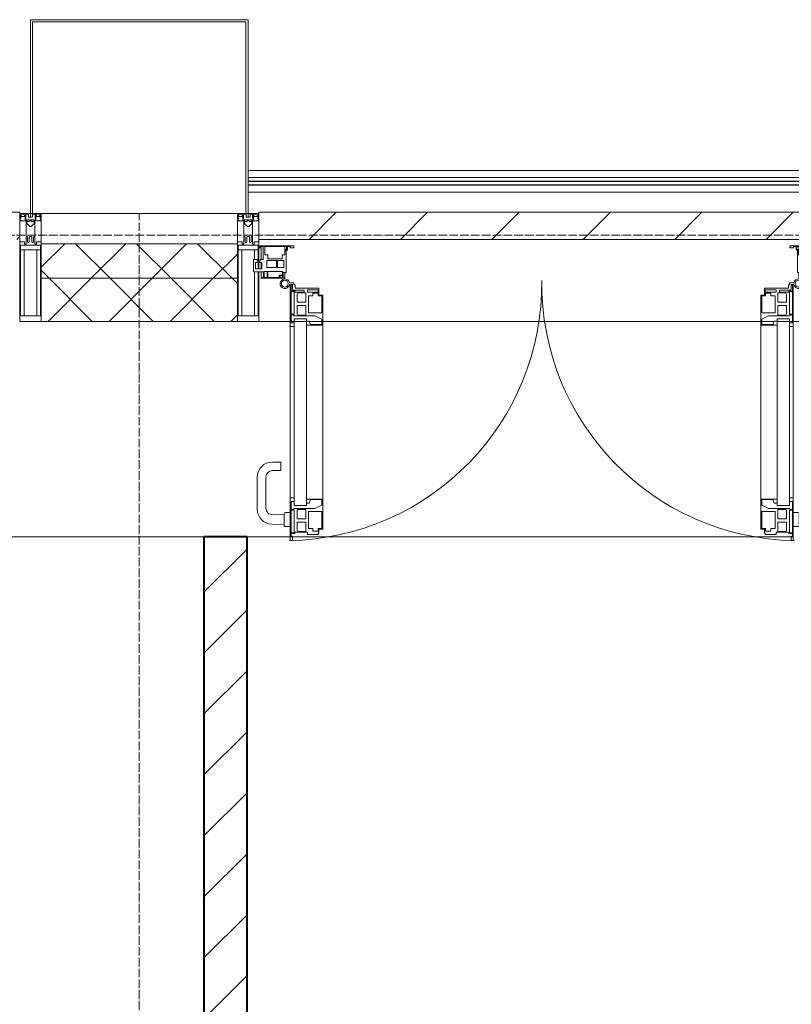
# Model space of a CAD drawing. Header units: millimetres. Extents: x 5617 to 183965, y 7718 to 172958.
# Tile 52 of 120: x 54047 to 55838, y 31315 to 33600. Entities that reach past the tile are written whole.
import ezdxf

# ---------------------------------------------------------------- set-up
doc = ezdxf.new("R2010")
doc.units = ezdxf.units.MM
doc.linetypes.add('ADSK_Линия сетки', pattern=[25, 20, -2.5, 0, -2.5])
doc.linetypes.add('Линия сетки', pattern=[25, 20, -2.5, 0, -2.5])
for name, color, linetype, lineweight in [('Двери', 7, 'Continuous', 18), ('Импосты витража', 7, 'Continuous', 18), ('Колонны', 7, 'Continuous', 18), ('Ограждение', 7, 'Continuous', 18), ('Оси', 7, 'Continuous', 9), ('Панели витража', 7, 'Continuous', 18), ('Перекрытия', 7, 'Continuous', 18), ('Поручни', 7, 'Continuous', 18), ('Стены разрез', 7, 'Continuous', 40), ('Стены штриховка', 7, 'Continuous', 40), ('Элементы узлов', 7, 'Continuous', 18)]:
    doc.layers.add(name, color=color, linetype=linetype, lineweight=lineweight)
pattern_1 = [(45, (0, 0), (-70.71068, 70.71068), []), (135, (0, 0), (-70.71068, -70.71068), [])]

# ---------------------------------------------------------------- blocks, each defined once
blk = doc.blocks.new('135_SLK_K4_AR_rvt-1-МКСС_К4_L05_18_600_')
at = {"layer": 'Стены разрез', "lineweight": 9, "true_color": 0xcccccc}
h = blk.add_hatch(dxfattribs=at)
h.set_pattern_fill('FP_3', color=254, style=0, pattern_type=2)
h.set_pattern_definition([(45, (0, 0), (-70.71068, 70.71068), [])])
h.paths.add_polyline_path([(104600, 26400), (104600, 27000), (104500, 27000), (104500, 26400)])
h.paths.add_polyline_path([(104500, 28000), (104600, 28000), (104600, 29000), (104500, 29000), (104500, 28850)])
h.paths.add_polyline_path([(104500, 29900), (104600, 29900), (104600, 32400), (104500, 32400), (104500, 31328.3)])
at = {"layer": 'Перекрытия', "color": 254, "true_color": 0xcccccc}
for p, q in [((104500, 32400), (100700, 32400)), ((104700, 32400), (104600, 32400)), ((104704.2, 32400), (104702.1, 32400)), ((105862.4, 32400), (104706, 32400))]:
    blk.add_line(p, q, dxfattribs=at)
at = {"layer": 'Стены разрез', "color": 254, "true_color": 0xcccccc}
for p, q in [((104500, 32400), (104500, 29900)), ((104600, 32400), (104500, 32400)), ((104600, 29900), (104600, 32400))]:
    blk.add_line(p, q, dxfattribs=at)
blk = doc.blocks.new('A_PAN_ALU_Door_Double - EXT_1_Double_EQ-7511682-МКСС_К4_L05_18_600_')
at = {"layer": 'Двери', "color": 254, "lineweight": 5, "true_color": 0xcccccc}
for p, q in [((-583.7, 659.3), (-583.7, 758.9)), ((-583.7, 758.9), (-578.6, 758.9)), ((-583.7, 659.3), (-583.7, 758.9)), ((-583.7, 758.9), (-578.6, 758.9)), ((-578.6, 758.9), (-578.6, 748.9)), ((-578.6, 758.9), (-578.6, 748.9)), ((583.7, 758.9), (578.6, 758.9)), ((578.6, 758.9), (578.6, 748.9)), ((583.7, 758.9), (578.6, 758.9)), ((578.6, 758.9), (578.6, 748.9)), ((583.7, 659.3), (583.7, 758.9)), ((583.7, 659.3), (583.7, 758.9)), ((-581.6, 750.3), (-581.6, 742.3)), ((-579.8, 750.3), (-581.6, 750.3)), ((-581.6, 750.3), (-581.6, 742.3)), ((-579.8, 750.3), (-581.6, 750.3)), ((-581.6, 742.3), (-572.9, 742.3)), ((-581.6, 742.3), (-572.9, 742.3)), ((-581.6, 740.6), (-581.6, 688.2)), ((-574.6, 740.6), (-581.6, 740.6)), ((-581.6, 740.6), (-581.6, 688.2)), ((-574.6, 740.6), (-581.6, 740.6)), ((-579.8, 748.9), (-579.8, 750.3)), ((-579.8, 748.9), (-579.8, 750.3)), ((-578.6, 748.9), (-579.8, 748.9)), ((-578.6, 748.9), (-579.8, 748.9)), ((-574.6, 688.2), (-574.6, 740.6)), ((-574.6, 688.2), (-574.6, 740.6)), ((-572.9, 742.3), (-572.9, 739.3)), ((-572.9, 742.3), (-572.9, 739.3)), ((-572.9, 739.3), (-543.6, 739.3)), ((-572.9, 739.3), (-543.6, 739.3)), ((-566.1, 737.5), (-567.6, 734.8)), ((-566.1, 737.5), (-567.6, 734.8)), ((-567.6, 734.8), (-567.6, 715.8)), ((-567.6, 734.8), (-567.6, 715.8)), ((-547.7, 737.5), (-566.1, 737.5)), ((-547.7, 737.5), (-566.1, 737.5)), ((-547.7, 715.8), (-547.7, 737.5)), ((-547.7, 715.8), (-547.7, 737.5)), ((-543.6, 744.8), (-518.6, 744.8)), ((-543.6, 739.3), (-543.6, 744.8)), ((-543.6, 744.8), (-518.6, 744.8)), ((-543.6, 739.3), (-543.6, 744.8)), ((-531.2, 737.1), (-531.2, 730.5)), ((-518.8, 737.1), (-531.2, 737.1)), ((-531.2, 737.1), (-531.2, 730.5)), ((-518.8, 737.1), (-531.2, 737.1)), ((-518.8, 730.6), (-518.8, 737.1)), ((-518.8, 730.6), (-518.8, 737.1)), ((-518.6, 744.8), (-518.6, 741.8)), ((-518.6, 744.8), (-518.6, 741.8)), ((-518.6, 741.8), (-517.1, 741.8)), ((-518.6, 741.8), (-517.1, 741.8)), ((-517.1, 741.8), (-517.1, 732.3)), ((-517.1, 741.8), (-517.1, 732.3)), ((-517.1, 732.3), (-508.2, 732.3)), ((-517.1, 732.3), (-508.2, 732.3)), ((-508.2, 732.3), (-508.2, 662.3)), ((-508.2, 732.3), (-508.2, 662.3)), ((517.1, 732.3), (508.2, 732.3)), ((508.2, 732.3), (508.2, 662.3)), ((517.1, 732.3), (508.2, 732.3)), ((508.2, 732.3), (508.2, 662.3)), ((518.6, 741.8), (517.1, 741.8)), ((517.1, 741.8), (517.1, 732.3)), ((518.6, 741.8), (517.1, 741.8)), ((517.1, 741.8), (517.1, 732.3)), ((543.6, 744.8), (518.6, 744.8)), ((518.6, 744.8), (518.6, 741.8)), ((543.6, 744.8), (518.6, 744.8)), ((518.6, 744.8), (518.6, 741.8)), ((518.8, 730.6), (518.8, 737.1)), ((518.8, 737.1), (531.2, 737.1)), ((518.8, 730.6), (518.8, 737.1)), ((518.8, 737.1), (531.2, 737.1)), ((531.2, 737.1), (531.2, 730.5)), ((531.2, 737.1), (531.2, 730.5)), ((543.6, 739.3), (543.6, 744.8)), ((543.6, 739.3), (543.6, 744.8)), ((572.9, 739.3), (543.6, 739.3)), ((572.9, 739.3), (543.6, 739.3)), ((547.7, 715.8), (547.7, 737.5)), ((547.7, 737.5), (566.1, 737.5)), ((547.7, 715.8), (547.7, 737.5)), ((547.7, 737.5), (566.1, 737.5)), ((566.1, 737.5), (567.6, 734.8)), ((566.1, 737.5), (567.6, 734.8)), ((567.6, 734.8), (567.6, 715.8)), ((567.6, 734.8), (567.6, 715.8)), ((581.6, 742.3), (572.9, 742.3)), ((572.9, 742.3), (572.9, 739.3)), ((581.6, 742.3), (572.9, 742.3)), ((572.9, 742.3), (572.9, 739.3)), ((574.6, 688.2), (574.6, 740.6)), ((574.6, 740.6), (581.6, 740.6)), ((574.6, 688.2), (574.6, 740.6)), ((574.6, 740.6), (581.6, 740.6)), ((578.6, 748.9), (579.8, 748.9)), ((578.6, 748.9), (579.8, 748.9)), ((579.8, 748.9), (579.8, 750.3)), ((579.8, 750.3), (581.6, 750.3)), ((579.8, 748.9), (579.8, 750.3)), ((579.8, 750.3), (581.6, 750.3)), ((581.6, 750.3), (581.6, 742.3)), ((581.6, 750.3), (581.6, 742.3)), ((581.6, 740.6), (581.6, 688.2)), ((581.6, 740.6), (581.6, 688.2)), ((-567.6, 715.8), (-547.7, 715.8)), ((-567.6, 715.8), (-547.7, 715.8)), ((-541.3, 730.5), (-541.3, 691)), ((-531.2, 730.5), (-541.3, 730.5)), ((-541.3, 730.5), (-541.3, 691)), ((-531.2, 730.5), (-541.3, 730.5)), ((-510.6, 730.6), (-518.8, 730.6)), ((-510.6, 730.6), (-518.8, 730.6)), ((-510.6, 691), (-510.6, 730.6)), ((-510.6, 691), (-510.6, 730.6)), ((510.6, 691), (510.6, 730.6)), ((510.6, 730.6), (518.8, 730.6)), ((510.6, 691), (510.6, 730.6)), ((510.6, 730.6), (518.8, 730.6)), ((531.2, 730.5), (541.3, 730.5)), ((531.2, 730.5), (541.3, 730.5)), ((541.3, 730.5), (541.3, 691)), ((541.3, 730.5), (541.3, 691)), ((567.6, 715.8), (547.7, 715.8)), ((567.6, 715.8), (547.7, 715.8)), ((-581.6, 688.2), (-574.6, 688.2)), ((-581.6, 688.2), (-574.6, 688.2)), ((-581.6, 686.5), (-581.6, 668.4)), ((-575.4, 686.5), (-581.6, 686.5)), ((-581.6, 686.5), (-581.6, 668.4)), ((-575.4, 686.5), (-581.6, 686.5)), ((-575.4, 684.5), (-575.4, 686.5)), ((-575.4, 684.5), (-575.4, 686.5)), ((-567.6, 708), (-567.6, 688.9)), ((-547.7, 708), (-567.6, 708)), ((-567.6, 708), (-567.6, 688.9)), ((-547.7, 708), (-567.6, 708)), ((-567.6, 688.9), (-566.1, 686.3)), ((-567.6, 688.9), (-566.1, 686.3)), ((-566.1, 686.3), (-547.7, 686.3)), ((-566.1, 686.3), (-547.7, 686.3)), ((-547.7, 686.3), (-547.7, 708)), ((-547.7, 686.3), (-547.7, 708)), ((-541.3, 691), (-510.6, 691)), ((-541.3, 691), (-510.6, 691)), ((541.3, 691), (510.6, 691)), ((541.3, 691), (510.6, 691)), ((547.7, 708), (567.6, 708)), ((547.7, 686.3), (547.7, 708)), ((547.7, 708), (567.6, 708)), ((547.7, 686.3), (547.7, 708)), ((566.1, 686.3), (547.7, 686.3)), ((566.1, 686.3), (547.7, 686.3)), ((567.6, 688.9), (566.1, 686.3)), ((567.6, 688.9), (566.1, 686.3)), ((567.6, 708), (567.6, 688.9)), ((567.6, 708), (567.6, 688.9)), ((581.6, 688.2), (574.6, 688.2)), ((581.6, 688.2), (574.6, 688.2)), ((575.4, 684.5), (575.4, 686.5)), ((575.4, 686.5), (581.6, 686.5)), ((575.4, 684.5), (575.4, 686.5)), ((575.4, 686.5), (581.6, 686.5)), ((581.6, 686.5), (581.6, 668.4)), ((581.6, 686.5), (581.6, 668.4)), ((-583.7, 244.2), (-583.7, 677.3)), ((-581.6, 668.4), (-574.6, 668.4)), ((-581.6, 668.4), (-574.6, 668.4)), ((-526.4, 684.5), (-575.4, 684.5)), ((-526.4, 684.5), (-575.4, 684.5)), ((-574.6, 677.3), (-546, 677.3)), ((-574.6, 244.2), (-574.6, 677.3)), ((-574.6, 668.4), (-574.6, 659.3)), ((-574.6, 668.4), (-574.6, 659.3)), ((-546, 677.3), (-546, 244.2)), ((-546, 672), (-539.3, 672)), ((-546, 662.3), (-546, 672)), ((-546, 672), (-539.3, 672)), ((-546, 662.3), (-546, 672)), ((-539.3, 672), (-537.1, 665.9)), ((-539.3, 672), (-537.1, 665.9)), ((-537.1, 665.9), (-537.1, 663.8)), ((-537.1, 665.9), (-537.1, 663.8)), ((-537.1, 663.8), (-510.6, 663.8)), ((-537.1, 663.8), (-510.6, 663.8)), ((-510.6, 676.8), (-526.4, 684.5)), ((-510.6, 676.8), (-526.4, 684.5)), ((-510.6, 663.8), (-510.6, 676.8)), ((-510.6, 663.8), (-510.6, 676.8)), ((510.6, 676.8), (526.4, 684.5)), ((510.6, 676.8), (526.4, 684.5)), ((510.6, 663.8), (510.6, 676.8)), ((510.6, 663.8), (510.6, 676.8)), ((537.1, 663.8), (510.6, 663.8)), ((537.1, 663.8), (510.6, 663.8)), ((526.4, 684.5), (575.4, 684.5)), ((526.4, 684.5), (575.4, 684.5)), ((539.3, 672), (537.1, 665.9)), ((539.3, 672), (537.1, 665.9)), ((537.1, 665.9), (537.1, 663.8)), ((537.1, 665.9), (537.1, 663.8)), ((546, 672), (539.3, 672)), ((546, 672), (539.3, 672)), ((546, 677.3), (546, 244.2)), ((574.6, 677.3), (546, 677.3)), ((546, 662.3), (546, 672)), ((546, 662.3), (546, 672)), ((574.6, 244.2), (574.6, 677.3)), ((581.6, 668.4), (574.6, 668.4)), ((574.6, 668.4), (574.6, 659.3)), ((581.6, 668.4), (574.6, 668.4)), ((574.6, 668.4), (574.6, 659.3)), ((583.7, 244.2), (583.7, 677.3)), ((-574.6, 659.3), (-583.7, 659.3)), ((-574.6, 659.3), (-583.7, 659.3)), ((-508.2, 662.3), (-546, 662.3)), ((-508.2, 662.3), (-546, 662.3)), ((-508.2, 662.3), (-508.2, 259.2)), ((508.2, 662.3), (546, 662.3)), ((508.2, 662.3), (546, 662.3)), ((508.2, 662.3), (508.2, 259.2)), ((574.6, 659.3), (583.7, 659.3)), ((574.6, 659.3), (583.7, 659.3)), ((-583.7, 262.2), (-574.6, 262.2)), ((-583.7, 164.2), (-583.7, 262.2)), ((-581.6, 253.1), (-581.6, 235.1)), ((-574.6, 253.1), (-581.6, 253.1)), ((-574.6, 262.2), (-574.6, 253.1)), ((-546, 259.2), (-508.2, 259.2)), ((-546, 249.6), (-546, 259.2)), ((-537.1, 255.7), (-539.3, 249.6)), ((-537.1, 257.7), (-537.1, 255.7)), ((-510.6, 257.7), (-537.1, 257.7)), ((-510.6, 244.7), (-510.6, 257.7)), ((-508.2, 259.2), (-508.2, 189.3)), ((546, 259.2), (508.2, 259.2)), ((508.2, 259.2), (508.2, 189.3)), ((510.6, 244.7), (510.6, 257.7)), ((510.6, 257.7), (537.1, 257.7)), ((537.1, 257.7), (537.1, 255.7)), ((537.1, 255.7), (539.3, 249.6)), ((546, 249.6), (546, 259.2)), ((583.7, 262.2), (574.6, 262.2)), ((574.6, 262.2), (574.6, 253.1)), ((574.6, 253.1), (581.6, 253.1)), ((581.6, 253.1), (581.6, 235.1)), ((583.7, 164.2), (583.7, 262.2)), ((-581.6, 235.1), (-575.4, 235.1)), ((-581.6, 233.4), (-581.6, 180.9)), ((-574.6, 233.4), (-581.6, 233.4)), ((-575.4, 237), (-526.4, 237)), ((-575.4, 235.1), (-575.4, 237)), ((-574.6, 244.2), (-546, 244.2)), ((-574.6, 180.9), (-574.6, 233.4)), ((-566.1, 235.3), (-567.6, 232.6)), ((-567.6, 232.6), (-567.6, 213.6)), ((-547.7, 235.3), (-566.1, 235.3)), ((-547.7, 213.6), (-547.7, 235.3)), ((-539.3, 249.6), (-546, 249.6)), ((-541.3, 230.6), (-541.3, 191)), ((-510.6, 230.6), (-541.3, 230.6)), ((-526.4, 237), (-510.6, 244.7)), ((-510.6, 191), (-510.6, 230.6)), ((526.4, 237), (510.6, 244.7)), ((510.6, 230.6), (541.3, 230.6)), ((510.6, 191), (510.6, 230.6)), ((575.4, 237), (526.4, 237)), ((539.3, 249.6), (546, 249.6)), ((541.3, 230.6), (541.3, 191)), ((574.6, 244.2), (546, 244.2)), ((547.7, 213.6), (547.7, 235.3)), ((547.7, 235.3), (566.1, 235.3)), ((566.1, 235.3), (567.6, 232.6)), ((567.6, 232.6), (567.6, 213.6)), ((574.6, 233.4), (581.6, 233.4)), ((574.6, 180.9), (574.6, 233.4)), ((575.4, 235.1), (575.4, 237)), ((581.6, 235.1), (575.4, 235.1)), ((581.6, 233.4), (581.6, 180.9)), ((-567.6, 213.6), (-547.7, 213.6)), ((-567.6, 205.7), (-567.6, 186.7)), ((-547.7, 205.7), (-567.6, 205.7)), ((-547.7, 184), (-547.7, 205.7)), ((567.6, 213.6), (547.7, 213.6)), ((547.7, 205.7), (567.6, 205.7)), ((547.7, 184), (547.7, 205.7)), ((567.6, 205.7), (567.6, 186.7)), ((-567.6, 186.7), (-566.1, 184)), ((-566.1, 184), (-547.7, 184)), ((-541.3, 191), (-531.2, 191)), ((-531.2, 191), (-531.2, 184.4)), ((-531.2, 184.4), (-518.8, 184.4)), ((-518.8, 191), (-510.6, 191)), ((-518.8, 184.4), (-518.8, 191)), ((-517.1, 189.3), (-517.1, 173.3)), ((-508.2, 189.3), (-517.1, 189.3)), ((508.2, 189.3), (517.1, 189.3)), ((518.8, 191), (510.6, 191)), ((517.1, 189.3), (517.1, 173.3)), ((518.8, 184.4), (518.8, 191)), ((531.2, 184.4), (518.8, 184.4)), ((541.3, 191), (531.2, 191)), ((531.2, 191), (531.2, 184.4)), ((566.1, 184), (547.7, 184)), ((567.6, 186.7), (566.1, 184)), ((-575.1, 160.7), (-585.4, 160.7)), ((-581.6, 180.9), (-574.6, 180.9)), ((-581.6, 179.2), (-581.6, 164.2)), ((-572.9, 179.2), (-581.6, 179.2)), ((-581.6, 164.2), (-578.6, 164.2)), ((-578.6, 164.2), (-578.6, 174.5)), ((-575.5, 177.5), (-551.3, 177.5)), ((-575.1, 165.6), (-575.1, 160.7)), ((-572.4, 165.6), (-575.1, 165.6)), ((-572.9, 182.2), (-572.9, 179.2)), ((-551.3, 182.2), (-572.9, 182.2)), ((-572.4, 173.3), (-572.4, 165.6)), ((-517.1, 173.3), (-572.4, 173.3)), ((-551.3, 177.5), (-551.3, 182.2)), ((-543.6, 182.2), (-543.6, 176.7)), ((-518.6, 182.2), (-543.6, 182.2)), ((-543.6, 176.7), (-518.6, 176.7)), ((-518.6, 176.7), (-518.6, 182.2)), ((517.1, 173.3), (572.4, 173.3)), ((518.6, 182.2), (543.6, 182.2)), ((518.6, 176.7), (518.6, 182.2)), ((543.6, 176.7), (518.6, 176.7)), ((543.6, 182.2), (543.6, 176.7)), ((551.3, 177.5), (551.3, 182.2)), ((551.3, 182.2), (572.9, 182.2)), ((575.5, 177.5), (551.3, 177.5)), ((572.4, 173.3), (572.4, 165.6)), ((572.4, 165.6), (575.1, 165.6)), ((572.9, 182.2), (572.9, 179.2)), ((572.9, 179.2), (581.6, 179.2)), ((581.6, 180.9), (574.6, 180.9)), ((575.1, 165.6), (575.1, 160.7)), ((575.1, 160.7), (585.4, 160.7)), ((578.6, 164.2), (578.6, 174.5)), ((581.6, 164.2), (578.6, 164.2)), ((581.6, 179.2), (581.6, 164.2))]:
    blk.add_line(p, q, dxfattribs=at)
at = {"layer": 'Двери', "color": 254, "lineweight": 5, "true_color": 0xe5e5e5}
for p, q in [((-597.6, 721.7), (-626.4, 720.7)), ((-597.6, 723.5), (-597.6, 696)), ((-583.6, 726), (-595.1, 726)), ((583.6, 726), (595.1, 726)), ((597.6, 723.5), (597.6, 696)), ((597.6, 721.7), (626.4, 720.7)), ((-660.1, 685.7), (-660.1, 611.5)), ((-624.5, 698.8), (-597.6, 697.7)), ((-595.1, 693.5), (-583.6, 693.5)), ((595.1, 693.5), (583.6, 693.5)), ((624.5, 698.8), (597.6, 697.7)), ((660.1, 685.7), (660.1, 611.5)), ((-640.1, 611.5), (-640.1, 683.8)), ((640.1, 611.5), (640.1, 683.8)), ((-605.1, 596.5), (-625.1, 596.5)), ((-605.1, 576.5), (-605.1, 596.5)), ((605.1, 576.5), (605.1, 596.5)), ((605.1, 596.5), (625.1, 596.5)), ((-625.1, 576.5), (-605.1, 576.5)), ((625.1, 576.5), (605.1, 576.5))]:
    blk.add_line(p, q, dxfattribs=at)
for centre, radius, start, end in [((-596.2, 162.6), 596.2, 359.296, 89.0613), ((596.2, 162.6), 596.2, 90.9387, 180.704), ((-625.1, 685.7), 35, 92.1945, 180), ((-595.1, 723.5), 2.5, 90, 180), ((595.1, 723.5), 2.5, 360, 90), ((625.1, 685.7), 35, 360, 87.8055), ((-625.1, 683.8), 15, 87.8056, 180), ((-595.1, 696), 2.5, 180, 270), ((595.1, 696), 2.5, 270, 360), ((625.1, 683.8), 15, 0, 92.1944), ((-625.1, 611.5), 35, 180, 270), ((-625.1, 611.5), 15, 180, 270), ((625.1, 611.5), 35, 270, 360), ((625.1, 611.5), 15, 270, 360)]:
    blk.add_arc(centre, radius, start, end, dxfattribs=at)
at = {"layer": 'Двери', "color": 254, "lineweight": 5, "true_color": 0xcccccc}
for centre, radius, start, end in [((-596.2, 162.7), 11, 16.047, 350.0284), ((-596.2, 162.6), 8, 90, 270), ((-596.2, 162.6), 8, 270, 90), ((-583.7, 166.3), 2.03, 196.0721, 270), ((-575.5, 174.5), 3, 90, 180), ((575.5, 174.5), 3, 360, 90), ((583.7, 166.3), 2.03, 270, 343.9279), ((596.2, 162.7), 11, 189.9716, 163.953), ((596.2, 162.6), 8, 90, 270), ((596.2, 162.6), 8, 270, 90)]:
    blk.add_arc(centre, radius, start, end, dxfattribs=at)
at = {"layer": 'Панели витража', "color": 254, "lineweight": 5, "true_color": 0xcccccc}
for p, q in [((-600.3, 150), (-651.2, 150)), ((-651.2, 150), (-651.2, 148.5)), ((-651.2, 148.5), (-645.9, 148.5)), ((-651.2, 148.5), (-651.2, 135.1)), ((-645.9, 148.5), (-645.9, 135.1)), ((-644.3, 134.5), (-644.3, 148.2)), ((-644.3, 148.2), (-637.3, 148.2)), ((-637.3, 148.2), (-637.3, 134.5)), ((-635.9, 134.2), (-635.9, 148.4)), ((-635.9, 148.4), (-608.9, 148.4)), ((-608.9, 148.4), (-608.9, 142.8)), ((-608.9, 142.8), (-601.9, 142.8)), ((-607.5, 148.7), (-601.5, 148.7)), ((-607.5, 144.4), (-607.5, 148.7)), ((-601.5, 144.4), (-607.5, 144.4)), ((-601.9, 142.8), (-601.9, 134.2)), ((-601.5, 148.7), (-601.5, 144.4)), ((-600.3, 136.5), (-600.3, 150)), ((-596.2, 150), (-600.3, 150)), ((-596.2, 136.5), (-596.2, 150)), ((596.2, 150), (596.2, 136.5)), ((600.3, 150), (596.2, 150)), ((651.2, 150), (600.3, 150)), ((600.3, 150), (600.3, 136.5)), ((601.5, 144.4), (601.5, 148.7)), ((601.5, 148.7), (607.5, 148.7)), ((607.5, 144.4), (601.5, 144.4)), ((601.9, 134.2), (601.9, 142.8)), ((601.9, 142.8), (608.9, 142.8)), ((607.5, 148.7), (607.5, 144.4)), ((608.9, 142.8), (608.9, 148.4)), ((608.9, 148.4), (635.9, 148.4)), ((635.9, 148.4), (635.9, 134.2)), ((637.3, 148.2), (644.3, 148.2)), ((637.3, 134.5), (637.3, 148.2)), ((644.3, 148.2), (644.3, 134.5)), ((645.9, 135.1), (645.9, 148.5)), ((645.9, 148.5), (651.2, 148.5)), ((651.2, 148.5), (651.2, 150)), ((651.2, 135.1), (651.2, 148.5)), ((-645.9, 135.1), (-669.2, 135.1)), ((-669.2, 135.1), (-669.2, 106.6)), ((-664.2, 113.4), (-664.2, 128.4)), ((-664.2, 128.4), (-649.2, 128.4)), ((-651.2, 128.4), (-651.2, 113.4)), ((-649.2, 128.4), (-649.2, 113.4)), ((-637.3, 134.5), (-644.3, 134.5)), ((-637.8, 108.8), (-637.8, 125)), ((-637.8, 125), (-615.2, 125)), ((-601.9, 134.2), (-635.9, 134.2)), ((-615.2, 125), (-615.2, 108.8)), ((-613, 108.8), (-613, 125)), ((-613, 125), (-598.7, 125)), ((-593.3, 136.5), (-600.3, 136.5)), ((-598.7, 125), (-598.7, 108.8)), ((-593.3, 84.8), (-593.3, 136.5)), ((600.3, 136.5), (593.3, 136.5)), ((593.3, 136.5), (593.3, 84.8)), ((598.7, 125), (613, 125)), ((598.7, 108.8), (598.7, 125)), ((635.9, 134.2), (601.9, 134.2)), ((613, 125), (613, 108.8)), ((615.2, 125), (637.8, 125)), ((615.2, 108.8), (615.2, 125)), ((644.3, 134.5), (637.3, 134.5)), ((637.8, 125), (637.8, 108.8)), ((669.2, 135.1), (645.9, 135.1)), ((649.2, 128.4), (664.2, 128.4)), ((649.2, 113.4), (649.2, 128.4)), ((651.2, 113.4), (651.2, 128.4)), ((664.2, 128.4), (664.2, 113.4)), ((669.2, 106.6), (669.2, 135.1)), ((-669.2, 106.6), (-660.2, 106.6)), ((-649.2, 113.4), (-664.2, 113.4)), ((-660.2, 106.6), (-660.2, 110.1)), ((-660.2, 110.1), (-653.3, 110.1)), ((-653.3, 110.1), (-653.3, 106.6)), ((-653.3, 106.6), (-646.3, 106.6)), ((-651.2, 106.6), (-651.2, 76.7)), ((-646.3, 106.6), (-646.3, 76.7)), ((-642.4, 76.3), (-642.4, 95.5)), ((-642.4, 95.5), (-635.3, 95.5)), ((-615.2, 108.8), (-637.8, 108.8)), ((-635.3, 95.5), (-635.3, 105)), ((-635.3, 105), (-602.1, 105)), ((-598.7, 108.8), (-613, 108.8)), ((-602.1, 105), (-602.1, 95.5)), ((-602.1, 95.5), (-595.8, 95.5)), ((-596.2, 76.2), (-596.2, 95.5)), ((-595.8, 95.5), (-595.8, 89)), ((595.8, 89), (595.8, 95.5)), ((595.8, 95.5), (602.1, 95.5)), ((596.2, 95.5), (596.2, 76.2)), ((613, 108.8), (598.7, 108.8)), ((602.1, 95.5), (602.1, 105)), ((602.1, 105), (635.3, 105)), ((637.8, 108.8), (615.2, 108.8)), ((635.3, 105), (635.3, 95.5)), ((635.3, 95.5), (642.4, 95.5)), ((642.4, 95.5), (642.4, 76.3)), ((646.3, 76.7), (646.3, 106.6)), ((646.3, 106.6), (653.3, 106.6)), ((664.2, 113.4), (649.2, 113.4)), ((651.2, 76.7), (651.2, 106.6)), ((653.3, 106.6), (653.3, 110.1)), ((653.3, 110.1), (660.2, 110.1)), ((660.2, 110.1), (660.2, 106.6)), ((660.2, 106.6), (669.2, 106.6)), ((-652.8, 79.5), (-654.3, 79.5)), ((-654.3, 79.5), (-654.3, 74.5)), ((-654.3, 74.5), (-575.3, 74.5)), ((-652.8, 76.7), (-652.8, 79.5)), ((-646.3, 76.7), (-652.8, 76.7)), ((-592, 76.3), (-642.4, 76.3)), ((-595.8, 89), (-595, 88.2)), ((-595, 88.2), (-595, 83.1)), ((-595, 83.1), (-592, 83.1)), ((-590.3, 84.8), (-593.3, 84.8)), ((-592, 83.1), (-592, 76.3)), ((-590.3, 76.5), (-590.3, 84.8)), ((-583.9, 76.5), (-590.3, 76.5)), ((-575.3, 79.5), (-583.9, 79.5)), ((-583.9, 79.5), (-583.9, 76.5)), ((-575.3, 74.5), (-575.3, 79.5)), ((583.9, 79.5), (575.3, 79.5)), ((575.3, 79.5), (575.3, 74.5)), ((575.3, 74.5), (654.3, 74.5)), ((583.9, 76.5), (583.9, 79.5)), ((590.3, 76.5), (583.9, 76.5)), ((593.3, 84.8), (590.3, 84.8)), ((590.3, 84.8), (590.3, 76.5)), ((592, 76.3), (592, 83.1)), ((592, 83.1), (595, 83.1)), ((642.4, 76.3), (592, 76.3)), ((595, 88.2), (595.8, 89)), ((595, 83.1), (595, 88.2)), ((652.8, 76.7), (646.3, 76.7)), ((654.3, 79.5), (652.8, 79.5)), ((652.8, 79.5), (652.8, 76.7)), ((654.3, 74.5), (654.3, 79.5))]:
    blk.add_line(p, q, dxfattribs=at)
blk = doc.blocks.new('Rectangular Mullion - R_InvisibleFrame_50Wx250H-7195305-МКСС_К4_L05_18_600_')
at = {"layer": 'Импосты витража', "color": 254, "lineweight": 5, "true_color": 0xcccccc}
for p, q in [((132872.5, 33090), (131560, 33090)), ((131632.5, 32900), (131560, 32900)), ((131670.3, 32900), (131634.6, 32900)), ((131705.7, 32900), (131677.1, 32900)), ((132724.5, 32900), (131708, 32900)), ((132755.4, 32900), (132726.8, 32900)), ((132797.9, 32900), (132762.2, 32900)), ((132872.5, 32900), (132800, 32900))]:
    blk.add_line(p, q, dxfattribs=at)
blk = doc.blocks.new('Rectangular Mullion - 50Wx250H-2623690-МКСС_К4_L05_18_600_')
at = {"layer": 'Элементы узлов', "color": 254, "lineweight": 5, "true_color": 0xcccccc}
for p, q in [((-25, 65.2), (-25, 250)), ((-25, 250), (0, 250)), ((-23, 237.3), (0, 237.3)), ((-23, 237.3), (-23, 73.6)), ((-14.9, 84), (-14.9, 237.3)), ((25, 250), (0, 250)), ((23, 237.3), (0, 237.3)), ((14.9, 84), (14.9, 237.3)), ((23, 237.3), (23, 73.6)), ((25, 65.2), (25, 250)), ((0, 84), (-23, 84)), ((-0.5, 73.6), (-23, 73.6)), ((-14, 71.3), (-14, 65.2)), ((-10, 71.3), (-14, 71.3)), ((-10, 53), (-10, 71.3)), ((0, 84), (23, 84)), ((0.5, 73.6), (23, 73.6)), ((10, 71.3), (14, 71.3)), ((10, 53), (10, 71.3)), ((14, 71.3), (14, 65.2)), ((-14, 65.2), (-25, 65.2)), ((-8.7, 53), (-10, 53)), ((-10, 53), (-10, 17)), ((-8.7, 53), (-7, 54.7)), ((-7, 65.2), (-5.9, 67.3)), ((-7, 65.2), (-7, 54.7)), ((-4.1, 67.3), (-5.9, 67.3)), ((-4.1, 67.3), (-2.9, 65.1)), ((-2.9, 65.1), (-2.9, 54.6)), ((-1.3, 53), (-2.9, 54.6)), ((0, 53), (-1.3, 53)), ((0, 53), (1.3, 53)), ((1.3, 53), (2.9, 54.6)), ((4.1, 67.3), (2.9, 65.1)), ((2.9, 65.1), (2.9, 54.6)), ((4.1, 67.3), (5.9, 67.3)), ((7, 65.2), (5.9, 67.3)), ((7, 65.2), (7, 54.7)), ((8.7, 53), (7, 54.7)), ((8.7, 53), (10, 53)), ((10, 53), (10, 17)), ((14, 65.2), (25, 65.2)), ((-8.5, 23), (-1.5, 30)), ((-8.5, 18.5), (-8.5, 23)), ((-1.5, 30), (0, 30)), ((1.5, 30), (0, 30)), ((8.5, 23), (1.5, 30)), ((8.5, 18.5), (8.5, 23)), ((-23.8, 14.6), (-25, 14.2)), ((-25, 0), (-25, 14.2)), ((-22.3, 17), (-23.8, 17)), ((-23.8, 17), (-23.8, 14.6)), ((-22.5, 10.6), (-23.8, 14.6)), ((-22.5, 10.6), (-23.7, 9.9)), ((-23.7, 1.3), (-23.7, 9.9)), ((-23.7, 1.3), (-11.8, 1.3)), ((-23.2, 10.2), (-22.5, 8)), ((-22.5, 8), (-22.5, 4.5)), ((-21.3, 4.5), (-22.5, 4.5)), ((-22.3, 17), (-22.3, 16)), ((-22.3, 16), (-21.3, 16)), ((-19, 17.6), (-21.3, 16)), ((-21.3, 4.5), (-21.3, 6.5)), ((-21.3, 6.5), (-14.2, 6.5)), ((-18.4, 16.6), (-19, 17.6)), ((-7.4, 16.6), (-18.4, 16.6)), ((-14.2, 6.5), (-14.2, 4.5)), ((-13.2, 4.5), (-14.2, 4.5)), ((-13.2, 4.5), (-12.2, 7.2)), ((-12.7, 7.6), (-11.3, 11.4)), ((-12.7, 7.6), (-11.8, 6.9)), ((-12.2, 9), (-12.2, 14.8)), ((-12.2, 14.8), (0, 14.8)), ((-11.8, 1.3), (-11.8, 6.9)), ((-10.5, 11.2), (-11.3, 11.4)), ((-10.5, 1.5), (-10.5, 11.2)), ((-4.8, 1.5), (-10.5, 1.5)), ((-10, 17), (-7.5, 17)), ((-7.5, 18.5), (-8.5, 18.5)), ((-7.5, 17), (-7.5, 18.5)), ((-7.4, 18), (-7.4, 16.6)), ((-2.6, 18), (-7.4, 18)), ((0, 8), (-4.8, 8)), ((-4.8, 1.5), (-4.8, 8)), ((-2.6, 18), (-2.6, 16.8)), ((-2.6, 16.8), (0, 16.8)), ((2.6, 16.8), (0, 16.8)), ((0, 14.8), (0, 16.8)), ((0, 14.8), (0, 16.8)), ((12.2, 14.8), (0, 14.8)), ((0, 0), (0, 8)), ((0, 8), (4.8, 8)), ((0, 0), (0, 8)), ((2.6, 18), (2.6, 16.8)), ((2.6, 18), (7.4, 18)), ((4.8, 1.5), (4.8, 8)), ((4.8, 1.5), (10.5, 1.5)), ((7.4, 18), (7.4, 16.6)), ((7.4, 16.6), (18.4, 16.6)), ((7.5, 18.5), (8.5, 18.5)), ((7.5, 17), (7.5, 18.5)), ((10, 17), (7.5, 17)), ((10.5, 11.2), (11.3, 11.4)), ((10.5, 1.5), (10.5, 11.2)), ((12.7, 7.6), (11.3, 11.4)), ((12.7, 7.6), (11.8, 6.9)), ((11.8, 1.3), (11.8, 6.9)), ((23.7, 1.3), (11.8, 1.3)), ((12.2, 9), (12.2, 14.8)), ((13.2, 4.5), (12.2, 7.2)), ((13.2, 4.5), (14.2, 4.5)), ((21.3, 6.5), (14.2, 6.5)), ((14.2, 6.5), (14.2, 4.5)), ((18.4, 16.6), (19, 17.6)), ((19, 17.6), (21.3, 16)), ((22.3, 16), (21.3, 16)), ((21.3, 4.5), (21.3, 6.5)), ((21.3, 4.5), (22.5, 4.5)), ((22.3, 17), (22.3, 16)), ((22.3, 17), (23.8, 17)), ((22.5, 10.6), (23.8, 14.6)), ((22.5, 10.6), (23.7, 9.9)), ((23.2, 10.2), (22.5, 8)), ((22.5, 8), (22.5, 4.5)), ((23.7, 1.3), (23.7, 9.9)), ((23.8, 17), (23.8, 14.6)), ((23.8, 14.6), (25, 14.2)), ((25, 0), (25, 14.2)), ((-25, 0), (0, 0)), ((25, 0), (0, 0))]:
    blk.add_line(p, q, dxfattribs=at)
for centre, start, end in [((-0.5, 73.1), 360, 90), ((0.5, 73.1), 90, 180)]:
    blk.add_arc(centre, 0.5, start, end, dxfattribs=at)
blk = doc.blocks.new('Rectangular Mullion - R_StandardFrame_50Wx250H-V63-МКСС_К4_L05_18_600_')
at = {"layer": 'Импосты витража', "color": 254, "lineweight": 5, "true_color": 0xcccccc}
for p, q in [((-25, 0), (-25, 250)), ((-25, 250), (25, 250)), ((25, 250), (25, 0)), ((0, 0), (-25, 0)), ((25, 0), (5, 0))]:
    blk.add_line(p, q, dxfattribs=at)
blk = doc.blocks.new('Rectangular Mullion - 50Wx250H-V48-МКСС_К4_L05_18_600_')
at = {"layer": 'Элементы узлов', "color": 254, "lineweight": 5, "true_color": 0xcccccc}
for p, q in [((-25, 65.2), (-25, 250)), ((-25, 250), (0, 250)), ((-23, 237.3), (0, 237.3)), ((-23, 237.3), (-23, 73.6)), ((-14.9, 84), (-14.9, 237.3)), ((25, 250), (0, 250)), ((23, 237.3), (0, 237.3)), ((14.9, 135.1), (14.9, 237.3)), ((23, 237.3), (23, 135.1)), ((25, 135.1), (25, 250)), ((23, 128.4), (23, 113.4)), ((25, 113.4), (25, 128.4)), ((14.9, 84), (14.9, 106.6)), ((23, 110.1), (23, 73.6)), ((25, 65.2), (25, 110.1)), ((0, 84), (-23, 84)), ((-0.5, 73.6), (-23, 73.6)), ((-14, 71.3), (-14, 65.2)), ((-10, 71.3), (-14, 71.3)), ((-10, 53), (-10, 71.3)), ((0, 84), (23, 84)), ((0.5, 73.6), (23, 73.6)), ((10, 71.3), (14, 71.3)), ((10, 53), (10, 71.3)), ((14, 71.3), (14, 65.2)), ((-14, 65.2), (-25, 65.2)), ((-8.7, 53), (-10, 53)), ((-10, 53), (-10, 17)), ((-8.7, 53), (-7, 54.7)), ((-7, 65.2), (-5.9, 67.3)), ((-7, 65.2), (-7, 54.7)), ((-4.1, 67.3), (-5.9, 67.3)), ((-4.1, 67.3), (-2.9, 65.1)), ((-2.9, 65.1), (-2.9, 54.6)), ((-1.3, 53), (-2.9, 54.6)), ((0, 53), (-1.3, 53)), ((0, 53), (1.3, 53)), ((1.3, 53), (2.9, 54.6)), ((4.1, 67.3), (2.9, 65.1)), ((2.9, 65.1), (2.9, 54.6)), ((4.1, 67.3), (5.9, 67.3)), ((7, 65.2), (5.9, 67.3)), ((7, 65.2), (7, 54.7)), ((8.7, 53), (7, 54.7)), ((8.7, 53), (10, 53)), ((10, 53), (10, 17)), ((14, 65.2), (25, 65.2)), ((-8.5, 23), (-1.5, 30)), ((-8.5, 18.5), (-8.5, 23)), ((-1.5, 30), (0, 30)), ((1.5, 30), (0, 30)), ((8.5, 23), (1.5, 30)), ((8.5, 18.5), (8.5, 23)), ((-23.8, 14.6), (-25, 14.2)), ((-25, 0), (-25, 14.2)), ((-22.3, 17), (-23.8, 17)), ((-23.8, 17), (-23.8, 14.6)), ((-22.5, 10.6), (-23.8, 14.6)), ((-22.5, 10.6), (-23.7, 9.9)), ((-23.7, 1.3), (-23.7, 9.9)), ((-23.7, 1.3), (-11.8, 1.3)), ((-23.2, 10.2), (-22.5, 8)), ((-22.5, 8), (-22.5, 4.5)), ((-21.3, 4.5), (-22.5, 4.5)), ((-22.3, 17), (-22.3, 16)), ((-22.3, 16), (-21.3, 16)), ((-19, 17.6), (-21.3, 16)), ((-21.3, 4.5), (-21.3, 6.5)), ((-21.3, 6.5), (-14.2, 6.5)), ((-18.4, 16.6), (-19, 17.6)), ((-7.4, 16.6), (-18.4, 16.6)), ((-14.2, 6.5), (-14.2, 4.5)), ((-13.2, 4.5), (-14.2, 4.5)), ((-13.2, 4.5), (-12.2, 7.2)), ((-12.7, 7.6), (-11.3, 11.4)), ((-12.7, 7.6), (-11.8, 6.9)), ((-12.2, 9), (-12.2, 14.8)), ((-12.2, 14.8), (0, 14.8)), ((-11.8, 1.3), (-11.8, 6.9)), ((-10.5, 11.2), (-11.3, 11.4)), ((-10.5, 1.5), (-10.5, 11.2)), ((-4.8, 1.5), (-10.5, 1.5)), ((-10, 17), (-7.5, 17)), ((-7.5, 18.5), (-8.5, 18.5)), ((-7.5, 17), (-7.5, 18.5)), ((-7.4, 18), (-7.4, 16.6)), ((-2.6, 18), (-7.4, 18)), ((0, 8), (-4.8, 8)), ((-4.8, 1.5), (-4.8, 8)), ((-2.6, 18), (-2.6, 16.8)), ((-2.6, 16.8), (0, 16.8)), ((2.6, 16.8), (0, 16.8)), ((0, 14.8), (0, 16.8)), ((0, 14.8), (0, 16.8)), ((12.2, 14.8), (0, 14.8)), ((0, 0), (0, 8)), ((0, 8), (4.8, 8)), ((0, 0), (0, 8)), ((2.6, 18), (2.6, 16.8)), ((2.6, 18), (7.4, 18)), ((4.8, 1.5), (4.8, 8)), ((4.8, 1.5), (10.5, 1.5)), ((7.4, 18), (7.4, 16.6)), ((7.4, 16.6), (18.4, 16.6)), ((7.5, 18.5), (8.5, 18.5)), ((7.5, 17), (7.5, 18.5)), ((10, 17), (7.5, 17)), ((10.5, 11.2), (11.3, 11.4)), ((10.5, 1.5), (10.5, 11.2)), ((12.7, 7.6), (11.3, 11.4)), ((12.7, 7.6), (11.8, 6.9)), ((11.8, 1.3), (11.8, 6.9)), ((23.7, 1.3), (11.8, 1.3)), ((12.2, 9), (12.2, 14.8)), ((13.2, 4.5), (12.2, 7.2)), ((13.2, 4.5), (14.2, 4.5)), ((21.3, 6.5), (14.2, 6.5)), ((14.2, 6.5), (14.2, 4.5)), ((18.4, 16.6), (19, 17.6)), ((19, 17.6), (21.3, 16)), ((22.3, 16), (21.3, 16)), ((21.3, 4.5), (21.3, 6.5)), ((21.3, 4.5), (22.5, 4.5)), ((22.3, 17), (22.3, 16)), ((22.3, 17), (23.8, 17)), ((22.5, 10.6), (23.8, 14.6)), ((22.5, 10.6), (23.7, 9.9)), ((23.2, 10.2), (22.5, 8)), ((22.5, 8), (22.5, 4.5)), ((23.7, 1.3), (23.7, 9.9)), ((23.8, 17), (23.8, 14.6)), ((23.8, 14.6), (25, 14.2)), ((25, 0), (25, 14.2)), ((-25, 0), (0, 0)), ((25, 0), (0, 0))]:
    blk.add_line(p, q, dxfattribs=at)
for centre, start, end in [((-0.5, 73.1), 360, 90), ((0.5, 73.1), 90, 180)]:
    blk.add_arc(centre, 0.5, start, end, dxfattribs=at)
blk = doc.blocks.new('Rectangular Mullion - R_StandardFrame_50Wx250H-V64-МКСС_К4_L05_18_600_')
at = {"layer": 'Импосты витража', "color": 254, "lineweight": 5, "true_color": 0xcccccc}
for p, q in [((-25, 0), (-25, 250)), ((-25, 250), (25, 250)), ((25, 250), (25, 135.1)), ((25, 128.4), (25, 113.4)), ((25, 110.1), (25, 0)), ((-5, 0), (-25, 0)), ((25, 0), (0, 0))]:
    blk.add_line(p, q, dxfattribs=at)
blk = doc.blocks.new('Ограждение - Ограждение-5884019-МКСС_К4_L05_18_600_')
at = {"layer": 'Поручни', "color": 254, "lineweight": 5, "true_color": 0xcccccc}
for p, q in [((23215, 17850), (21852.5, 17850)), ((23215, 17834), (21852.5, 17834)), ((23215, 17833.5), (21852.5, 17833.5)), ((23215, 17825.5), (21852.5, 17825.5)), ((23215, 17824.5), (21852.5, 17824.5)), ((23215, 17816.5), (21852.5, 17816.5)), ((23215, 17816), (21852.5, 17816)), ((21852.5, 17800), (23215, 17800))]:
    blk.add_line(p, q, dxfattribs=at)
blk = doc.blocks.new('A_SLK_PAN_Type1 - Прямой тип панели-6538014-МКСС_К4_L05_18_600_')
at = {"layer": 'Колонны', "color": 254, "lineweight": 5, "true_color": 0xcccccc}
for p, q in [((-247.5, 0), (-252.5, 0)), ((-252.5, 0), (-252.5, -450)), ((-247.5, -445), (-247.5, 0)), ((227.5, 0), (-227.5, 0)), ((247.5, 0), (247.5, -445)), ((252.5, 0), (247.5, 0)), ((252.5, -450), (252.5, 0)), ((-252.5, -450), (252.5, -450)), ((247.5, -445), (-247.5, -445))]:
    blk.add_line(p, q, dxfattribs=at)
blk = doc.blocks.new('A_PAN_VentilationGrill - Горизонтальные_Стекло-V83-МКСС_К4_L05_18_600_')
at = {"layer": 'Панели витража', "lineweight": 5, "true_color": 0xcccccc}
h = blk.add_hatch(dxfattribs=at)
h.set_pattern_fill('FP_21', color=254, style=0, pattern_type=2)
h.set_pattern_definition([(45, (-103416.25, -33150), (-106.06602, 106.06602), [])])
h.paths.add_polyline_path([(656.2, -60), (656.2, -55), (-656.2, -55), (-656.2, -60), (298.1, -60)])
h.paths.add_polyline_path([(-656.2, 0), (656.2, 0), (656.2, 3), (-656.2, 3)])
at = {"layer": 'Панели витража', "color": 254, "lineweight": 5, "true_color": 0xcccccc}
for p, q in [((-656.2, 3), (656.2, 3)), ((-656.2, 0), (-656.2, 3)), ((656.2, 3), (656.2, 0))]:
    blk.add_line(p, q, dxfattribs=at)
blk = doc.blocks.new('A_PAN_VentilationGrill - Горизонтальные_Стекло-V84-МКСС_К4_L05_18_600_')
at = {"layer": 'Панели витража', "lineweight": 5, "true_color": 0xcccccc}
h = blk.add_hatch(dxfattribs=at)
h.set_pattern_fill('FP_22', color=254, style=0, pattern_type=2)
h.set_pattern_definition([(45, (-105283.75, -33150), (-106.06602, 106.06602), [])])
h.paths.add_polyline_path([(634.3, -60), (656.2, -60), (656.2, 3), (-656.2, 3), (-656.2, -60), (524.1, -60)])
at = {"layer": 'Панели витража', "color": 254, "lineweight": 5, "true_color": 0xcccccc}
for p, q in [((-656.2, 3), (656.2, 3)), ((-656.2, 0), (-656.2, 3)), ((656.2, 3), (656.2, 0))]:
    blk.add_line(p, q, dxfattribs=at)
blk = doc.blocks.new('135_SLK_K4_AR_FCD_rvt-1-МКСС_К4_L05_18_600_')
at = {"layer": 'Стены разрез', "lineweight": 5, "true_color": 0xcccccc}
h = blk.add_hatch(dxfattribs=at)
h.set_pattern_fill('FP_4', color=254, style=0, pattern_type=2)
h.set_pattern_definition(pattern_1)
h.paths.add_polyline_path([(104577.5, 33000), (104577.5, 33080), (104122.5, 33080), (104122.5, 33000)])
h = blk.add_hatch(dxfattribs=at)
h.set_pattern_fill('FP_4', color=254, style=0, pattern_type=2)
h.set_pattern_definition(pattern_1)
h.paths.add_polyline_path([(104577.5, 32900), (104577.5, 33000), (104122.5, 33000), (104122.5, 32900)])
at = {"layer": 'Стены разрез', "color": 254, "lineweight": 9, "true_color": 0xcccccc}
for p, q in [((104577.5, 33080), (104122.5, 33080)), ((104122.5, 33080), (104122.5, 32900)), ((104577.5, 32900), (104577.5, 33080)), ((104122.5, 32900), (104577.5, 32900))]:
    blk.add_line(p, q, dxfattribs=at)
at = {"layer": 'Стены штриховка', "color": 254, "lineweight": 9, "true_color": 0xcccccc}
blk.add_line((104577.5, 33000), (104122.5, 33000), dxfattribs=at)
at = {"layer": 'Импосты витража', "color": 254, "lineweight": 5, "true_color": 0xcccccc, "extrusion": (0, 0, -1), "rotation": 180}
for name, p in [('Rectangular Mullion - 50Wx250H-2623690-МКСС_К4_L05_18_600_', (-104097.5, 33150)), ('Rectangular Mullion - R_StandardFrame_50Wx250H-V63-МКСС_К4_L05_18_600_', (-104097.5, 33150)), ('Rectangular Mullion - 50Wx250H-V48-МКСС_К4_L05_18_600_', (-104602.5, 33150)), ('Rectangular Mullion - R_StandardFrame_50Wx250H-V64-МКСС_К4_L05_18_600_', (-104602.5, 33150))]:
    blk.add_blockref(name, p, dxfattribs=at)
at = {"layer": 'Импосты витража', "color": 254, "lineweight": 5, "true_color": 0xcccccc}
blk.add_blockref('Rectangular Mullion - R_InvisibleFrame_50Wx250H-7195305-МКСС_К4_L05_18_600_', (-26932.5, 0), dxfattribs=at)
at = {"layer": 'Колонны', "color": 254, "lineweight": 5, "true_color": 0xcccccc, "rotation": 180}
blk.add_blockref('A_SLK_PAN_Type1 - Прямой тип панели-6538014-МКСС_К4_L05_18_600_', (104350, 33150), dxfattribs=at)
at = {"layer": 'Ограждение', "color": 254, "lineweight": 5, "true_color": 0xcccccc}
blk.add_blockref('Ограждение - Ограждение-5884019-МКСС_К4_L05_18_600_', (82750, 15400), dxfattribs=at)
at = {"layer": 'Панели витража', "color": 254, "lineweight": 5, "true_color": 0xcccccc}
for name, p in [('A_PAN_VentilationGrill - Горизонтальные_Стекло-V83-МКСС_К4_L05_18_600_', (103416.3, 33150)), ('A_PAN_VentilationGrill - Горизонтальные_Стекло-V84-МКСС_К4_L05_18_600_', (105283.8, 33150))]:
    blk.add_blockref(name, p, dxfattribs=at)
at = {"layer": 'Панели витража', "color": 254, "lineweight": 5, "true_color": 0xcccccc, "rotation": 180}
blk.add_blockref('A_PAN_ALU_Door_Double - EXT_1_Double_EQ-7511682-МКСС_К4_L05_18_600_', (105283.8, 33150), dxfattribs=at)

msp = doc.modelspace()

# ---------------------------------------------------------------- linework, layer by layer
at = {"layer": 'Оси', "linetype": 'Линия сетки'}
msp.add_line((54324.8, 12025.7), (54324.8, 33150), dxfattribs=at)
at = {"layer": 'Оси', "linetype": 'ADSK_Линия сетки'}
msp.add_line((86966.3, 33100), (26901, 33100), dxfattribs=at)

# ---------------------------------------------------------------- block references
at = {"lineweight": 5}
for name in ['135_SLK_K4_AR_FCD_rvt-1-МКСС_К4_L05_18_600_', '135_SLK_K4_AR_rvt-1-МКСС_К4_L05_18_600_']:
    msp.add_blockref(name, (-50025.2, 0), dxfattribs=at)

doc.saveas('drawing.dxf')
